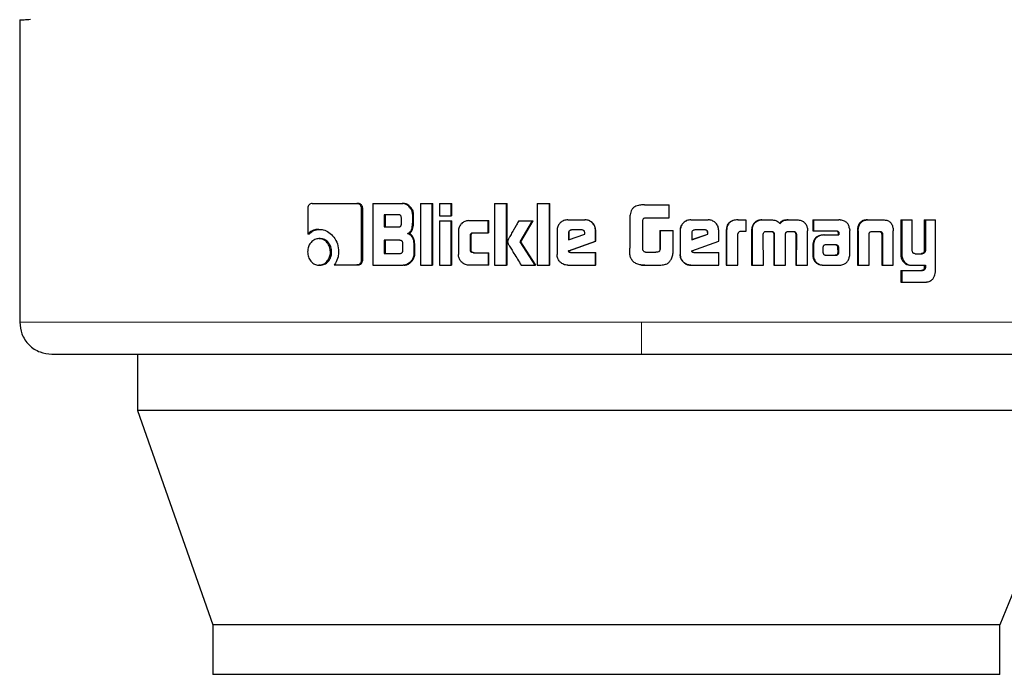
# Model space of a CAD drawing. Header units: millimetres. Extents: x 26 to 242, y 76 to 156.
# Tile 40 of 72: x 155.7 to 157.29, y 76.41 to 77.47. Entities that reach past the tile are written whole.
import ezdxf

# ---------------------------------------------------------------- set-up
doc = ezdxf.new("R2010")
doc.units = ezdxf.units.MM
doc.linetypes.add('PHANTOM', pattern=[12.7, 6.35, -1.27, 1.27, -1.27, 1.27, -1.27])

msp = doc.modelspace()

# ---------------------------------------------------------------- linework, layer by layer
at = {"color": 7, "linetype": 'Continuous', "lineweight": 25}
for p, q in [((155.6967, 77.4659), (155.6967, 76.9767)), ((156.1701, 77.1689), (156.2424, 77.1689)), ((156.2424, 77.1689), (156.2442, 77.1689)), ((156.2683, 77.1689), (156.2683, 77.0689)), ((156.2683, 77.1689), (156.3155, 77.1689)), ((156.3155, 77.1689), (156.317, 77.1689)), ((156.3452, 77.1689), (156.3452, 77.0689)), ((156.3452, 77.1689), (156.364, 77.1689)), ((156.364, 77.0689), (156.364, 77.1689)), ((156.364, 77.1689), (156.3654, 77.1689)), ((156.3654, 77.0689), (156.3654, 77.1689)), ((156.3758, 77.1689), (156.3758, 77.1489)), ((156.3758, 77.1689), (156.3948, 77.1689)), ((156.3948, 77.1489), (156.3948, 77.1689)), ((156.3948, 77.1689), (156.3961, 77.1689)), ((156.3961, 77.1489), (156.3961, 77.1689)), ((156.465, 77.1689), (156.4845, 77.1689)), ((156.465, 77.1689), (156.465, 77.0689)), ((156.4845, 77.0689), (156.4845, 77.1689)), ((156.4845, 77.1689), (156.4854, 77.1689)), ((156.4854, 77.0689), (156.4854, 77.1689)), ((156.5341, 77.1689), (156.5341, 77.0689)), ((156.5341, 77.1689), (156.5539, 77.1689)), ((156.5539, 77.0689), (156.5539, 77.1689)), ((156.5539, 77.1689), (156.5545, 77.1689)), ((156.5545, 77.0689), (156.5545, 77.1689)), ((156.703, 77.1664), (156.7008, 77.166)), ((156.708, 77.1666), (156.703, 77.1664)), ((156.708, 77.1666), (156.7477, 77.1666)), ((156.708, 77.1666), (156.708, 77.1666)), ((156.7477, 77.1456), (156.7477, 77.1666)), ((156.1629, 77.1605), (156.1629, 77.1192)), ((156.25, 77.0777), (156.25, 77.1605)), ((156.2518, 77.1605), (156.25, 77.1605)), ((156.2518, 77.0777), (156.2518, 77.1605)), ((156.3097, 77.1505), (156.2863, 77.1505)), ((156.2863, 77.1505), (156.2863, 77.1307)), ((156.288, 77.1505), (156.288, 77.1307)), ((156.3327, 77.1384), (156.3327, 77.1504)), ((156.3342, 77.1504), (156.3327, 77.1504)), ((156.3342, 77.1384), (156.3342, 77.1504)), ((156.3758, 77.1489), (156.3948, 77.1489)), ((156.3961, 77.1489), (156.3948, 77.1489)), ((156.3143, 77.1358), (156.3143, 77.1455)), ((156.3342, 77.1384), (156.3327, 77.1384)), ((156.3758, 77.1409), (156.3758, 77.0689)), ((156.3758, 77.1409), (156.3948, 77.1409)), ((156.3948, 77.0689), (156.3948, 77.1409)), ((156.3948, 77.1409), (156.3961, 77.1409)), ((156.3961, 77.0689), (156.3961, 77.1409)), ((156.4231, 77.141), (156.455, 77.141)), ((156.455, 77.1215), (156.455, 77.141)), ((156.455, 77.141), (156.456, 77.141)), ((156.456, 77.1215), (156.456, 77.141)), ((156.5045, 77.1409), (156.5267, 77.1409)), ((156.5068, 77.1067), (156.5267, 77.1409)), ((156.5075, 77.1067), (156.5274, 77.1409)), ((156.5267, 77.1409), (156.5274, 77.1409)), ((156.5835, 77.1422), (156.6112, 77.1422)), ((156.6112, 77.1422), (156.6116, 77.1422)), ((156.6839, 77.1424), (156.6839, 77.0966)), ((156.705, 77.094), (156.705, 77.1415)), ((156.7088, 77.1456), (156.7477, 77.1456)), ((156.7826, 77.1422), (156.7829, 77.1422)), ((156.7829, 77.1422), (156.8107, 77.1422)), ((156.8586, 77.1422), (156.8592, 77.1422)), ((156.8592, 77.1422), (156.8717, 77.1422)), ((156.8717, 77.1422), (156.8717, 77.1236)), ((156.8841, 77.1345), (156.8834, 77.1345)), ((156.8979, 77.1422), (156.8986, 77.1422)), ((156.8986, 77.1422), (156.9127, 77.1422)), ((156.9401, 77.1422), (156.9411, 77.1422)), ((156.9411, 77.1422), (156.955, 77.1422)), ((156.9804, 77.1422), (156.9804, 77.1246)), ((156.9804, 77.1422), (156.9815, 77.1422)), ((156.9815, 77.1422), (156.9815, 77.1246)), ((156.9815, 77.1422), (157.0221, 77.1422)), ((157.0686, 77.1422), (157.0701, 77.1422)), ((157.0701, 77.1422), (157.0941, 77.1422)), ((157.1224, 77.1422), (157.1224, 77.0875)), ((157.1224, 77.1422), (157.1241, 77.1422)), ((157.1241, 77.1422), (157.1241, 77.0875)), ((157.1241, 77.1422), (157.141, 77.1422)), ((157.141, 77.0934), (157.141, 77.1422)), ((157.1606, 77.1422), (157.1606, 77.0922)), ((157.1606, 77.1422), (157.1624, 77.1422)), ((157.1624, 77.1422), (157.1624, 77.0922)), ((157.1624, 77.1422), (157.1789, 77.1422)), ((157.1789, 77.0615), (157.1789, 77.1422)), ((156.165, 77.1192), (156.1629, 77.1192)), ((156.181, 77.1269), (156.1831, 77.1269)), ((156.2863, 77.1307), (156.3097, 77.1307)), ((156.3244, 77.1201), (156.3259, 77.1201)), ((156.4068, 77.124), (156.4068, 77.0859)), ((156.4309, 77.1215), (156.455, 77.1215)), ((156.456, 77.1215), (156.455, 77.1215)), ((156.5663, 77.1249), (156.5663, 77.0862)), ((156.5847, 77.121), (156.5847, 77.1101)), ((156.5847, 77.121), (156.5851, 77.121)), ((156.5847, 77.1101), (156.6111, 77.1191)), ((156.5851, 77.121), (156.5851, 77.1101)), ((156.606, 77.1259), (156.5898, 77.1259)), ((156.6111, 77.1191), (156.6111, 77.1208)), ((156.6288, 77.1249), (156.6285, 77.1249)), ((156.6285, 77.1075), (156.6285, 77.1249)), ((156.6288, 77.1075), (156.6288, 77.1249)), ((156.7328, 77.1251), (156.7328, 77.0943)), ((156.7328, 77.1251), (156.7329, 77.1251)), ((156.7329, 77.1251), (156.7329, 77.0943)), ((156.7329, 77.1251), (156.754, 77.1251)), ((156.754, 77.0937), (156.754, 77.1251)), ((156.7654, 77.1249), (156.7656, 77.1249)), ((156.7654, 77.1249), (156.7654, 77.0862)), ((156.7656, 77.1249), (156.7656, 77.0862)), ((156.7841, 77.121), (156.7841, 77.1101)), ((156.7841, 77.1101), (156.8105, 77.1191)), ((156.7841, 77.1103), (156.8101, 77.1191)), ((156.8055, 77.1259), (156.7893, 77.1259)), ((156.8105, 77.1208), (156.8101, 77.1208)), ((156.8101, 77.1191), (156.8101, 77.1208)), ((156.8105, 77.1191), (156.8101, 77.1191)), ((156.8105, 77.1191), (156.8105, 77.1208)), ((156.8279, 77.1075), (156.8279, 77.1249)), ((156.8399, 77.1234), (156.8399, 77.0689)), ((156.8399, 77.1234), (156.8405, 77.1234)), ((156.8405, 77.1234), (156.8405, 77.0689)), ((156.859, 77.0689), (156.859, 77.1197)), ((156.8717, 77.1236), (156.8637, 77.1236)), ((156.8811, 77.1246), (156.8811, 77.0689)), ((156.8811, 77.1246), (156.8818, 77.1246)), ((156.8818, 77.1246), (156.8818, 77.0689)), ((156.9001, 77.0689), (156.8998, 77.1181)), ((156.905, 77.1236), (156.9139, 77.1236)), ((156.9169, 77.1189), (156.9169, 77.0689)), ((156.9169, 77.1189), (156.9177, 77.1189)), ((156.9177, 77.1189), (156.9177, 77.0689)), ((156.9359, 77.0689), (156.9359, 77.1189)), ((156.9406, 77.1236), (156.9485, 77.1236)), ((156.9512, 77.1223), (156.9522, 77.1223)), ((156.9526, 77.1181), (156.9524, 77.0689)), ((156.9526, 77.1181), (156.9535, 77.1181)), ((156.9535, 77.1181), (156.9534, 77.0689)), ((156.9714, 77.0689), (156.9716, 77.1246)), ((156.9804, 77.1246), (156.9815, 77.1246)), ((156.9815, 77.1246), (157.0184, 77.1246)), ((156.9974, 77.1178), (156.9985, 77.1178)), ((156.9985, 77.1178), (157.0223, 77.1178)), ((157.0209, 77.1218), (157.0209, 77.1208)), ((157.0209, 77.1218), (157.0222, 77.1218)), ((157.0209, 77.1208), (157.0222, 77.1208)), ((157.021, 77.1197), (157.021, 77.1178)), ((157.021, 77.1197), (157.0223, 77.1197)), ((157.0222, 77.1218), (157.0222, 77.1208)), ((157.0223, 77.1197), (157.0223, 77.1178)), ((157.0398, 77.0862), (157.0399, 77.125)), ((157.0523, 77.1247), (157.0523, 77.0689)), ((157.0525, 77.1281), (157.0539, 77.1281)), ((157.0537, 77.1247), (157.0537, 77.0689)), ((157.0711, 77.0689), (157.0711, 77.1196)), ((157.0767, 77.1236), (157.0875, 77.1236)), ((157.0914, 77.1196), (157.093, 77.1196)), ((157.0916, 77.1185), (157.0916, 77.0689)), ((157.0931, 77.1185), (157.0931, 77.0689)), ((157.11, 77.1281), (157.1103, 77.1247)), ((157.1103, 77.0689), (157.1103, 77.1247)), ((156.183, 77.1118), (156.181, 77.1118)), ((156.312, 77.1091), (156.2863, 77.1091)), ((156.2863, 77.1091), (156.2863, 77.0879)), ((156.288, 77.1091), (156.288, 77.0879)), ((156.3166, 77.093), (156.3166, 77.1041)), ((156.3346, 77.1016), (156.3346, 77.0874)), ((156.3361, 77.1016), (156.3346, 77.1016)), ((156.3361, 77.0874), (156.3361, 77.1016)), ((156.426, 77.094), (156.426, 77.1165)), ((156.4271, 77.1165), (156.426, 77.1165)), ((156.4271, 77.094), (156.4271, 77.1165)), ((156.5075, 77.1067), (156.5068, 77.1067)), ((156.531, 77.0689), (156.5068, 77.1067)), ((156.5317, 77.0689), (156.5075, 77.1067)), ((156.5849, 77.0921), (156.6285, 77.1075)), ((156.5854, 77.0921), (156.6288, 77.1075)), ((156.6288, 77.1075), (156.6285, 77.1075)), ((156.7843, 77.0921), (156.8279, 77.1075)), ((157, 77.1016), (156.9993, 77.1014)), ((157.0011, 77.1016), (157, 77.1016)), ((157.0174, 77.1016), (157.0011, 77.1016)), ((156.1995, 77.0904), (156.2015, 77.0904)), ((156.2863, 77.0879), (156.312, 77.0879)), ((156.3361, 77.0874), (156.3346, 77.0874)), ((156.4271, 77.094), (156.426, 77.094)), ((156.4309, 77.089), (156.455, 77.089)), ((156.455, 77.089), (156.455, 77.0689)), ((156.455, 77.089), (156.456, 77.089)), ((156.456, 77.0689), (156.456, 77.089)), ((156.5854, 77.0921), (156.5849, 77.0921)), ((156.5881, 77.0893), (156.6285, 77.0893)), ((156.6285, 77.0689), (156.6285, 77.0893)), ((156.6285, 77.0893), (156.6288, 77.0893)), ((156.6288, 77.0689), (156.6288, 77.0893)), ((156.7095, 77.0899), (156.7262, 77.0899)), ((156.7328, 77.0943), (156.7329, 77.0943)), ((156.7654, 77.0862), (156.7656, 77.0862)), ((156.7875, 77.0893), (156.8279, 77.0893)), ((156.8279, 77.0689), (156.8279, 77.0893)), ((156.9802, 77.1004), (156.9802, 77.0855)), ((156.9802, 77.0855), (156.9813, 77.0855)), ((156.9813, 77.1004), (156.9813, 77.0855)), ((156.9965, 77.0979), (156.9965, 77.0968)), ((156.9965, 77.0968), (156.9966, 77.0892)), ((157.0011, 77.085), (157.0164, 77.0851)), ((157.0012, 77.085), (157.0176, 77.0851)), ((157.0176, 77.0851), (157.0164, 77.0851)), ((157.0211, 77.0865), (157.0199, 77.0865)), ((157.0209, 77.0893), (157.0208, 77.0974)), ((157.022, 77.0974), (157.0208, 77.0974)), ((157.0222, 77.0893), (157.0209, 77.0893)), ((157.0222, 77.0893), (157.022, 77.0974)), ((157.1455, 77.0875), (157.1573, 77.0875)), ((157.1565, 77.0877), (157.1583, 77.0877)), ((157.1606, 77.0922), (157.1624, 77.0922)), ((156.2058, 77.0692), (156.2424, 77.0692)), ((156.2442, 77.0692), (156.2424, 77.0692)), ((156.2518, 77.0777), (156.25, 77.0777)), ((156.7019, 77.0694), (156.703, 77.0691)), ((156.703, 77.0691), (156.7081, 77.0689)), ((156.9804, 77.0822), (156.9815, 77.0822)), ((157.1247, 77.0772), (157.1264, 77.0772)), ((156.183, 77.0689), (156.181, 77.0689)), ((156.2683, 77.0689), (156.3174, 77.0689)), ((156.3189, 77.0689), (156.3174, 77.0689)), ((156.3452, 77.0689), (156.364, 77.0689)), ((156.3654, 77.0689), (156.364, 77.0689)), ((156.3758, 77.0689), (156.3948, 77.0689)), ((156.3961, 77.0689), (156.3948, 77.0689)), ((156.455, 77.0689), (156.4231, 77.0689)), ((156.456, 77.0689), (156.455, 77.0689)), ((156.465, 77.0689), (156.4845, 77.0689)), ((156.4854, 77.0689), (156.4845, 77.0689)), ((156.5083, 77.0689), (156.531, 77.0689)), ((156.5317, 77.0689), (156.531, 77.0689)), ((156.5341, 77.0689), (156.5539, 77.0689)), ((156.5545, 77.0689), (156.5539, 77.0689)), ((156.5835, 77.0689), (156.6285, 77.0689)), ((156.6288, 77.0689), (156.6285, 77.0689)), ((156.7081, 77.0689), (156.7081, 77.0689)), ((156.7081, 77.0689), (156.7323, 77.0689)), ((156.7829, 77.0689), (156.7826, 77.0689)), ((156.7829, 77.0689), (156.8279, 77.0689)), ((156.8399, 77.0689), (156.8405, 77.0689)), ((156.8405, 77.0689), (156.859, 77.0689)), ((156.8811, 77.0689), (156.8818, 77.0689)), ((156.8818, 77.0689), (156.9001, 77.0689)), ((156.9169, 77.0689), (156.9177, 77.0689)), ((156.9177, 77.0689), (156.9359, 77.0689)), ((156.9524, 77.0689), (156.9534, 77.0689)), ((156.9534, 77.0689), (156.9714, 77.0689)), ((156.9983, 77.0689), (156.9994, 77.0689)), ((156.9994, 77.0689), (157.0239, 77.0689)), ((157.0523, 77.0689), (157.0537, 77.0689)), ((157.0537, 77.0689), (157.0711, 77.0689)), ((157.0916, 77.0689), (157.0931, 77.0689)), ((157.0931, 77.0689), (157.1103, 77.0689)), ((157.1224, 77.0602), (157.1224, 77.0416)), ((157.1224, 77.0602), (157.1241, 77.0602)), ((157.1241, 77.0602), (157.1241, 77.0416)), ((157.1241, 77.0602), (157.1577, 77.0602)), ((157.1391, 77.0689), (157.1409, 77.0689)), ((157.1409, 77.0689), (157.1624, 77.0689)), ((157.1606, 77.0689), (157.1606, 77.0646)), ((157.1606, 77.0646), (157.1624, 77.0646)), ((157.1624, 77.0689), (157.1624, 77.0646)), ((157.1224, 77.0416), (157.1241, 77.0416)), ((157.1241, 77.0416), (157.1633, 77.0416)), ((155.8875, 76.9247), (155.8875, 76.8333)), ((155.8875, 76.8333), (156.009, 76.4863)), ((157.4236, 76.8333), (155.8875, 76.8333)), ((157.4236, 76.8333), (157.2826, 76.4863)), ((156.009, 76.4863), (156.009, 76.4063)), ((157.2826, 76.4863), (156.009, 76.4863)), ((157.2826, 76.4063), (157.2826, 76.4863)), ((157.2826, 76.4063), (156.009, 76.4063))]:
    msp.add_line(p, q, dxfattribs=at)
at = {"color": 8, "linetype": 'PHANTOM', "lineweight": 18}
for p, q in [((157.0537, 77.1247), (157.0523, 77.1247)), ((157.0916, 77.1185), (157.0931, 77.1185)), ((157.0186, 77.1011), (157.0198, 77.1011)), ((156.9802, 77.1004), (156.9813, 77.1004)), ((157.1224, 77.0875), (157.1241, 77.0875)), ((157.1569, 77.0603), (157.1587, 77.0603)), ((156.703, 76.9767), (155.6967, 76.9767)), ((157.4168, 76.9767), (156.703, 76.9767))]:
    msp.add_line(p, q, dxfattribs=at)
at = {"color": 7, "linetype": 'Continuous', "lineweight": 25, "flags": 128}
for points in [[(156.7008, 77.1661), (156.7008, 77.1661), (156.7008, 77.1661)], [(156.6994, 77.0696), (156.6994, 77.0696), (156.6994, 77.0696)]]:
    msp.add_lwpolyline(points, dxfattribs=at)
at = {"color": 7, "linetype": 'Continuous', "lineweight": 25}
for points, knots in [([(155.6967, 77.4659), (155.6975, 77.4659), (155.6986, 77.466), (155.7103, 77.4668), (155.7142, 77.467)], [0, 0, 0, 0, 0.6706586, 1, 1, 1, 1]), ([(156.1701, 77.1689), (156.1692, 77.1688), (156.1674, 77.1686), (156.1651, 77.1668), (156.1635, 77.1645), (156.1629, 77.1622), (156.1629, 77.1608), (156.1629, 77.1605)], [0, 0, 0, 0, 0.237851, 0.4784, 0.691206, 0.914873, 1, 1, 1, 1]), ([(156.25, 77.1605), (156.2499, 77.1615), (156.2497, 77.1636), (156.2482, 77.1662), (156.2462, 77.168), (156.2442, 77.1688), (156.2429, 77.1689), (156.2424, 77.1689)], [0, 0, 0, 0, 0.231938, 0.466692, 0.674312, 0.866869, 1, 1, 1, 1]), ([(156.2518, 77.1605), (156.2517, 77.1616), (156.2515, 77.1638), (156.2498, 77.1664), (156.2476, 77.1683), (156.2456, 77.1689), (156.2445, 77.1689), (156.2442, 77.1689)], [0, 0, 0, 0, 0.245291, 0.493188, 0.705883, 0.934109, 1, 1, 1, 1]), ([(156.3327, 77.1504), (156.3325, 77.1525), (156.3321, 77.1565), (156.3286, 77.1622), (156.324, 77.1667), (156.3191, 77.1687), (156.3164, 77.1689), (156.3155, 77.1689)], [0, 0, 0, 0, 0.211221, 0.417831, 0.697619, 0.899589, 1, 1, 1, 1]), ([(156.3342, 77.1504), (156.334, 77.1525), (156.3336, 77.1565), (156.3301, 77.1622), (156.3255, 77.1667), (156.3206, 77.1688), (156.3179, 77.1689), (156.317, 77.1689)], [0, 0, 0, 0, 0.212469, 0.420117, 0.699946, 0.900872, 1, 1, 1, 1]), ([(156.708, 77.1666), (156.7053, 77.1665), (156.6999, 77.1663), (156.693, 77.1644), (156.6883, 77.1608), (156.6854, 77.1556), (156.6841, 77.1493), (156.6839, 77.1445), (156.6839, 77.1424)], [0, 0, 0, 0, 0.202662, 0.407282, 0.523055, 0.638657, 0.845684, 1, 1, 1, 1]), ([(156.3143, 77.1455), (156.3143, 77.1464), (156.3142, 77.1477), (156.3134, 77.1491), (156.3123, 77.15), (156.311, 77.1505), (156.3101, 77.1505), (156.3097, 77.1505)], [0, 0, 0, 0, 0.3145168, 0.468249, 0.6229884, 0.8396912, 1, 1, 1, 1]), ([(156.3097, 77.1307), (156.3104, 77.1308), (156.3115, 77.1309), (156.3128, 77.1316), (156.3137, 77.1326), (156.3143, 77.1341), (156.3143, 77.1352), (156.3143, 77.1358)], [0, 0, 0, 0, 0.272613, 0.436193, 0.601239, 0.792523, 1, 1, 1, 1]), ([(156.3244, 77.1201), (156.3256, 77.1207), (156.3278, 77.1217), (156.3303, 77.1247), (156.3323, 77.1303), (156.3325, 77.1351), (156.3327, 77.1384)], [0, 0, 0, 0, 0.186512, 0.34331, 0.548844, 1, 1, 1, 1]), ([(156.3259, 77.1201), (156.3271, 77.1207), (156.3292, 77.1216), (156.3318, 77.1247), (156.3338, 77.1303), (156.334, 77.1351), (156.3342, 77.1384)], [0, 0, 0, 0, 0.184834, 0.341622, 0.546605, 1, 1, 1, 1]), ([(156.4231, 77.141), (156.421, 77.1408), (156.4167, 77.1403), (156.4116, 77.1365), (156.4081, 77.1316), (156.4068, 77.1272), (156.4068, 77.1246), (156.4068, 77.124)], [0, 0, 0, 0, 0.246109, 0.494076, 0.706472, 0.932692, 1, 1, 1, 1]), ([(156.5045, 77.1409), (156.5031, 77.1386), (156.5017, 77.1361), (156.5002, 77.1334), (156.4998, 77.1328), (156.4994, 77.132), (156.4991, 77.1315), (156.4987, 77.1309), (156.4985, 77.1304), (156.4982, 77.1299), (156.4978, 77.1293), (156.4975, 77.1287), (156.4973, 77.1283), (156.497, 77.1278), (156.4968, 77.1274), (156.4965, 77.127), (156.4962, 77.1264), (156.4956, 77.1253), (156.4938, 77.1222), (156.4914, 77.1181), (156.4892, 77.114), (156.488, 77.1119), (156.4875, 77.1109), (156.4872, 77.1103), (156.487, 77.1097), (156.4865, 77.1085), (156.4864, 77.1074), (156.4863, 77.1067)], [0, 0, 0, 0, 0.206863, 0.219792, 0.245651, 0.258578, 0.284435, 0.297366, 0.310293, 0.323222, 0.349082, 0.362008, 0.374938, 0.387865, 0.400797, 0.413726, 0.426652, 0.45251, 0.504229, 0.711089, 0.81452, 0.866241, 0.8921, 0.90503, 0.917957, 0.943833, 1, 1, 1, 1]), ([(156.5835, 77.1422), (156.5813, 77.142), (156.5769, 77.1416), (156.5715, 77.1378), (156.5678, 77.1329), (156.5664, 77.1283), (156.5663, 77.1256), (156.5663, 77.1249)], [0, 0, 0, 0, 0.242833, 0.487177, 0.701509, 0.919939, 1, 1, 1, 1]), ([(156.6285, 77.1249), (156.6283, 77.1271), (156.6279, 77.1316), (156.6241, 77.137), (156.6192, 77.1407), (156.6146, 77.1421), (156.6119, 77.1422), (156.6112, 77.1422)], [0, 0, 0, 0, 0.242787, 0.486975, 0.700859, 0.920399, 1, 1, 1, 1]), ([(156.6288, 77.1249), (156.6286, 77.1272), (156.6282, 77.1316), (156.6243, 77.137), (156.6194, 77.1408), (156.6149, 77.1422), (156.6123, 77.1422), (156.6116, 77.1422)], [0, 0, 0, 0, 0.2445614, 0.4905283, 0.7054595, 0.9241687, 1, 1, 1, 1]), ([(156.705, 77.1415), (156.7051, 77.1422), (156.7053, 77.1433), (156.7063, 77.1446), (156.7074, 77.1453), (156.7083, 77.1455), (156.7088, 77.1456)], [0, 0, 0, 0, 0.336262, 0.550388, 0.765306, 1, 1, 1, 1]), ([(156.7826, 77.1422), (156.7804, 77.142), (156.776, 77.1416), (156.7706, 77.1378), (156.7669, 77.133), (156.7655, 77.1284), (156.7654, 77.1257), (156.7654, 77.1249)], [0, 0, 0, 0, 0.241679, 0.484845, 0.698292, 0.917571, 1, 1, 1, 1]), ([(156.7829, 77.1422), (156.7807, 77.142), (156.7763, 77.1416), (156.7709, 77.1378), (156.7671, 77.1329), (156.7657, 77.1283), (156.7656, 77.1256), (156.7656, 77.1249)], [0, 0, 0, 0, 0.2428355, 0.487174, 0.7015077, 0.9199387, 1, 1, 1, 1]), ([(156.8279, 77.1249), (156.8277, 77.1271), (156.8273, 77.1316), (156.8235, 77.137), (156.8186, 77.1407), (156.8141, 77.1421), (156.8114, 77.1422), (156.8107, 77.1422)], [0, 0, 0, 0, 0.242788, 0.486975, 0.700861, 0.920401, 1, 1, 1, 1]), ([(156.8586, 77.1422), (156.8559, 77.1421), (156.8516, 77.1419), (156.8461, 77.1392), (156.8427, 77.1357), (156.8403, 77.1303), (156.8401, 77.1261), (156.8399, 77.1234)], [0, 0, 0, 0, 0.264552, 0.42697, 0.590394, 0.738808, 1, 1, 1, 1]), ([(156.8592, 77.1422), (156.8565, 77.1421), (156.8522, 77.1418), (156.8467, 77.1392), (156.8433, 77.1356), (156.8409, 77.1303), (156.8406, 77.1261), (156.8405, 77.1234)], [0, 0, 0, 0, 0.2666871, 0.4291084, 0.5925554, 0.7409909, 1, 1, 1, 1]), ([(156.8834, 77.1345), (156.8828, 77.1333), (156.8817, 77.1312), (156.8812, 77.1278), (156.8811, 77.1257), (156.8811, 77.1246)], [0, 0, 0, 0, 0.391774, 0.692704, 1, 1, 1, 1]), ([(156.8841, 77.1345), (156.8835, 77.1333), (156.8824, 77.1312), (156.8819, 77.1278), (156.8818, 77.1257), (156.8818, 77.1246)], [0, 0, 0, 0, 0.395678, 0.694714, 1, 1, 1, 1]), ([(156.8979, 77.1422), (156.8957, 77.1421), (156.8917, 77.1417), (156.8866, 77.1388), (156.8845, 77.136), (156.8834, 77.1345)], [0, 0, 0, 0, 0.384133, 0.690365, 1, 1, 1, 1]), ([(156.8841, 77.1345), (156.8856, 77.1364), (156.8883, 77.1397), (156.8937, 77.142), (156.8971, 77.1422), (156.8986, 77.1422)], [0, 0, 0, 0, 0.406331, 0.724534, 1, 1, 1, 1]), ([(156.9127, 77.1422), (156.9153, 77.1421), (156.9193, 77.1419), (156.9241, 77.1393), (156.926, 77.1372), (156.9268, 77.1359), (156.9269, 77.1358)], [0, 0, 0, 0, 0.483246, 0.726027, 0.969972, 1, 1, 1, 1]), ([(156.9401, 77.1422), (156.9374, 77.1421), (156.9334, 77.1418), (156.9284, 77.1392), (156.9268, 77.1369), (156.926, 77.1358)], [0, 0, 0, 0, 0.500081, 0.750203, 1, 1, 1, 1]), ([(156.9269, 77.1358), (156.9277, 77.1369), (156.9293, 77.1392), (156.9343, 77.1418), (156.9384, 77.1421), (156.9411, 77.1422)], [0, 0, 0, 0, 0.249426, 0.499525, 1, 1, 1, 1]), ([(156.955, 77.1422), (156.9571, 77.1421), (156.961, 77.1417), (156.9661, 77.1388), (156.9682, 77.136), (156.9692, 77.1345)], [0, 0, 0, 0, 0.3856786, 0.692124, 1, 1, 1, 1]), ([(156.9692, 77.1345), (156.9699, 77.133), (156.971, 77.1306), (156.9715, 77.1272), (156.9716, 77.1255), (156.9716, 77.1246)], [0, 0, 0, 0, 0.499115, 0.749501, 1, 1, 1, 1]), ([(157.0251, 77.142), (157.0246, 77.142), (157.0236, 77.1422), (157.0226, 77.1422), (157.0221, 77.1422)], [0, 0, 0, 0, 0.50001, 1, 1, 1, 1]), ([(157.0396, 77.1282), (157.0391, 77.1303), (157.0383, 77.1339), (157.0352, 77.138), (157.0308, 77.1409), (157.0273, 77.1415), (157.0251, 77.142)], [0, 0, 0, 0, 0.282958, 0.488454, 0.693699, 1, 1, 1, 1]), ([(157.0686, 77.1422), (157.0661, 77.1421), (157.0621, 77.1418), (157.0573, 77.1388), (157.0542, 77.1348), (157.053, 77.131), (157.0526, 77.1286), (157.0525, 77.1281)], [0, 0, 0, 0, 0.3282786, 0.5158684, 0.7039219, 0.9426506, 1, 1, 1, 1]), ([(157.0539, 77.1281), (157.0544, 77.1303), (157.0551, 77.1339), (157.0581, 77.1382), (157.0621, 77.1411), (157.0664, 77.1421), (157.0692, 77.1422), (157.0701, 77.1422)], [0, 0, 0, 0, 0.259957, 0.447457, 0.635308, 0.880862, 1, 1, 1, 1]), ([(157.0941, 77.1422), (157.096, 77.1421), (157.0989, 77.142), (157.1025, 77.1406), (157.1049, 77.139), (157.1069, 77.1368), (157.109, 77.1332), (157.1096, 77.1302), (157.11, 77.1281)], [0, 0, 0, 0, 0.250367, 0.375674, 0.500823, 0.622432, 0.750735, 1, 1, 1, 1]), ([(156.181, 77.1269), (156.1787, 77.1268), (156.1735, 77.1264), (156.1672, 77.1233), (156.1639, 77.1202), (156.1629, 77.1192)], [0, 0, 0, 0, 0.350327, 0.792559, 1, 1, 1, 1]), ([(156.165, 77.1192), (156.1668, 77.1208), (156.171, 77.1245), (156.1774, 77.1267), (156.1817, 77.1269), (156.1831, 77.1269)], [0, 0, 0, 0, 0.348276, 0.793342, 1, 1, 1, 1]), ([(156.181, 77.1269), (156.1833, 77.1268), (156.189, 77.1264), (156.1975, 77.1224), (156.2055, 77.1144), (156.2117, 77.1036), (156.2124, 77.0948), (156.2127, 77.0905)], [0, 0, 0, 0, 0.1416679, 0.3442145, 0.5459381, 0.7751953, 1, 1, 1, 1]), ([(156.3244, 77.1201), (156.3256, 77.1197), (156.3282, 77.1188), (156.3314, 77.1154), (156.334, 77.1095), (156.3344, 77.1046), (156.3346, 77.1016)], [0, 0, 0, 0, 0.175769, 0.369293, 0.612784, 1, 1, 1, 1]), ([(156.3361, 77.1016), (156.3359, 77.1043), (156.3355, 77.109), (156.3333, 77.1146), (156.3304, 77.1182), (156.3278, 77.1196), (156.3263, 77.12), (156.3259, 77.1201)], [0, 0, 0, 0, 0.3473201, 0.6060926, 0.779127, 0.9527806, 1, 1, 1, 1]), ([(156.426, 77.1165), (156.426, 77.1172), (156.4261, 77.1183), (156.4267, 77.1197), (156.4277, 77.1207), (156.4291, 77.1214), (156.4303, 77.1214), (156.4309, 77.1215)], [0, 0, 0, 0, 0.249258, 0.412057, 0.576353, 0.763934, 1, 1, 1, 1]), ([(156.4271, 77.1165), (156.4271, 77.1172), (156.4272, 77.1184), (156.4279, 77.1198), (156.4289, 77.1208), (156.4303, 77.1214), (156.4314, 77.1214), (156.4319, 77.1215)], [0, 0, 0, 0, 0.26652, 0.428024, 0.590947, 0.784461, 1, 1, 1, 1]), ([(156.5898, 77.1259), (156.5891, 77.1259), (156.5877, 77.1257), (156.5861, 77.1245), (156.585, 77.123), (156.5847, 77.1217), (156.5847, 77.1211), (156.5847, 77.121)], [0, 0, 0, 0, 0.272014, 0.519328, 0.755431, 0.965076, 1, 1, 1, 1]), ([(156.5903, 77.1259), (156.5896, 77.1259), (156.5883, 77.1257), (156.5866, 77.1246), (156.5855, 77.1231), (156.5852, 77.1218), (156.5852, 77.1211), (156.5851, 77.121)], [0, 0, 0, 0, 0.257321, 0.505087, 0.738746, 0.950722, 1, 1, 1, 1]), ([(156.6111, 77.1208), (156.611, 77.1216), (156.611, 77.1228), (156.6102, 77.1243), (156.6092, 77.1252), (156.6078, 77.1259), (156.6067, 77.1259), (156.606, 77.1259)], [0, 0, 0, 0, 0.273301, 0.436243, 0.600511, 0.749602, 1, 1, 1, 1]), ([(156.7893, 77.1259), (156.7885, 77.1259), (156.7872, 77.1257), (156.7855, 77.1245), (156.7844, 77.123), (156.7841, 77.1217), (156.7841, 77.1211), (156.7841, 77.121)], [0, 0, 0, 0, 0.27202, 0.519333, 0.755434, 0.965076, 1, 1, 1, 1]), ([(156.8101, 77.1208), (156.81, 77.1217), (156.81, 77.123), (156.8091, 77.1246), (156.808, 77.1254), (156.8067, 77.1259), (156.8056, 77.1259), (156.8051, 77.1259)], [0, 0, 0, 0, 0.31757, 0.474608, 0.632205, 0.786542, 1, 1, 1, 1]), ([(156.8105, 77.1208), (156.8105, 77.1216), (156.8104, 77.1228), (156.8097, 77.1243), (156.8087, 77.1252), (156.8073, 77.1259), (156.8062, 77.1259), (156.8055, 77.1259)], [0, 0, 0, 0, 0.273301, 0.436242, 0.600513, 0.749602, 1, 1, 1, 1]), ([(156.8637, 77.1236), (156.863, 77.1235), (156.8618, 77.1233), (156.8603, 77.1226), (156.8594, 77.1215), (156.859, 77.1205), (156.859, 77.1199), (156.859, 77.1197)], [0, 0, 0, 0, 0.278868, 0.561659, 0.734997, 0.908876, 1, 1, 1, 1]), ([(156.8998, 77.1181), (156.8999, 77.1182), (156.8999, 77.1184), (156.8999, 77.1188), (156.9, 77.1191), (156.9, 77.1193)], [0, 0, 0, 0, 0.259941, 0.519364, 1, 1, 1, 1]), ([(156.9, 77.1193), (156.9003, 77.1202), (156.9007, 77.1216), (156.902, 77.1229), (156.9034, 77.1235), (156.9045, 77.1236), (156.905, 77.1236)], [0, 0, 0, 0, 0.369105, 0.567765, 0.766454, 1, 1, 1, 1]), ([(156.913, 77.1236), (156.9137, 77.1234), (156.9148, 77.1231), (156.9161, 77.122), (156.9167, 77.1207), (156.9169, 77.1197), (156.9169, 77.119), (156.9169, 77.1189)], [0, 0, 0, 0, 0.326789, 0.527928, 0.729261, 0.94251, 1, 1, 1, 1]), ([(156.9139, 77.1236), (156.9145, 77.1234), (156.9157, 77.1231), (156.9169, 77.122), (156.9175, 77.1207), (156.9177, 77.1197), (156.9177, 77.1191), (156.9177, 77.1189)], [0, 0, 0, 0, 0.32644, 0.527518, 0.728858, 0.941238, 1, 1, 1, 1]), ([(156.9359, 77.1189), (156.936, 77.1196), (156.9361, 77.1208), (156.9369, 77.1221), (156.9378, 77.1229), (156.9385, 77.1232), (156.9387, 77.1233)], [0, 0, 0, 0, 0.369371, 0.6153, 0.860794, 1, 1, 1, 1]), ([(156.9387, 77.1233), (156.9389, 77.1233), (156.9393, 77.1234), (156.9399, 77.1236), (156.9404, 77.1236), (156.9406, 77.1236)], [0, 0, 0, 0, 0.337512, 0.6676534, 1, 1, 1, 1]), ([(156.9475, 77.1236), (156.948, 77.1236), (156.949, 77.1236), (156.9503, 77.1232), (156.9509, 77.1226), (156.9512, 77.1223)], [0, 0, 0, 0, 0.379814, 0.700298, 1, 1, 1, 1]), ([(156.9485, 77.1236), (156.949, 77.1236), (156.9499, 77.1236), (156.9512, 77.1232), (156.9519, 77.1226), (156.9522, 77.1223)], [0, 0, 0, 0, 0.344421, 0.692408, 1, 1, 1, 1]), ([(156.9512, 77.1223), (156.9516, 77.1218), (156.9523, 77.1209), (156.9525, 77.1193), (156.9525, 77.1184), (156.9526, 77.1181)], [0, 0, 0, 0, 0.3654247, 0.8148346, 1, 1, 1, 1]), ([(156.9522, 77.1223), (156.9526, 77.1219), (156.9533, 77.1209), (156.9535, 77.1193), (156.9535, 77.1184), (156.9535, 77.1181)], [0, 0, 0, 0, 0.3648437, 0.8119183, 1, 1, 1, 1]), ([(156.9974, 77.1178), (156.9948, 77.1176), (156.9905, 77.1173), (156.9854, 77.1142), (156.9822, 77.1103), (156.9805, 77.1055), (156.9803, 77.1022), (156.9802, 77.1004)], [0, 0, 0, 0, 0.286509, 0.465492, 0.644799, 0.814113, 1, 1, 1, 1]), ([(156.9985, 77.1178), (156.9959, 77.1176), (156.9916, 77.1173), (156.9865, 77.1141), (156.9833, 77.1103), (156.9816, 77.1055), (156.9814, 77.1022), (156.9813, 77.1004)], [0, 0, 0, 0, 0.288816, 0.467653, 0.646814, 0.816009, 1, 1, 1, 1]), ([(157.0172, 77.1246), (157.018, 77.1244), (157.0191, 77.1242), (157.0203, 77.1232), (157.0208, 77.1225), (157.0209, 77.122), (157.0209, 77.1218)], [0, 0, 0, 0, 0.480101, 0.711941, 0.875289, 1, 1, 1, 1]), ([(157.0184, 77.1246), (157.0189, 77.1245), (157.0197, 77.1243), (157.0208, 77.1238), (157.0216, 77.1232), (157.022, 77.1225), (157.0221, 77.122), (157.0222, 77.1218)], [0, 0, 0, 0, 0.265085, 0.532104, 0.718783, 0.867189, 1, 1, 1, 1]), ([(157.0209, 77.1208), (157.0209, 77.1206), (157.021, 77.1204), (157.021, 77.1201), (157.021, 77.1198), (157.021, 77.1197)], [0, 0, 0, 0, 0.3561, 0.675793, 1, 1, 1, 1]), ([(157.0222, 77.1208), (157.0222, 77.1206), (157.0223, 77.1204), (157.0223, 77.12), (157.0223, 77.1198), (157.0223, 77.1197)], [0, 0, 0, 0, 0.3596558, 0.6776176, 1, 1, 1, 1]), ([(157.0396, 77.1282), (157.0397, 77.1279), (157.0398, 77.1273), (157.0398, 77.1262), (157.0398, 77.1254), (157.0399, 77.125)], [0, 0, 0, 0, 0.30855, 0.616943, 1, 1, 1, 1]), ([(157.0525, 77.1281), (157.0525, 77.1276), (157.0523, 77.1264), (157.0523, 77.1253), (157.0523, 77.1247)], [0, 0, 0, 0, 0.500014, 1, 1, 1, 1]), ([(157.0537, 77.1247), (157.0537, 77.1251), (157.0537, 77.1257), (157.0538, 77.1269), (157.0539, 77.1277), (157.0539, 77.1281)], [0, 0, 0, 0, 0.29206, 0.584161, 1, 1, 1, 1]), ([(157.0711, 77.1196), (157.0713, 77.1202), (157.0715, 77.1213), (157.0725, 77.1225), (157.0738, 77.1233), (157.0752, 77.1236), (157.0763, 77.1236), (157.0767, 77.1236)], [0, 0, 0, 0, 0.2379261, 0.4035503, 0.5679991, 0.8415158, 1, 1, 1, 1]), ([(157.0859, 77.1236), (157.0868, 77.1236), (157.0881, 77.1235), (157.0898, 77.1227), (157.0908, 77.1217), (157.0913, 77.1205), (157.0914, 77.1198), (157.0914, 77.1196)], [0, 0, 0, 0, 0.34511, 0.539528, 0.735419, 0.907051, 1, 1, 1, 1]), ([(157.0875, 77.1236), (157.0881, 77.1236), (157.0893, 77.1236), (157.0909, 77.123), (157.0921, 77.122), (157.0928, 77.1209), (157.0929, 77.12), (157.093, 77.1196)], [0, 0, 0, 0, 0.2476238, 0.4977394, 0.6726702, 0.8481712, 1, 1, 1, 1]), ([(157.0914, 77.1196), (157.0915, 77.1195), (157.0915, 77.1192), (157.0916, 77.1189), (157.0916, 77.1186), (157.0916, 77.1185)], [0, 0, 0, 0, 0.356983, 0.675759, 1, 1, 1, 1]), ([(157.093, 77.1196), (157.093, 77.1195), (157.0931, 77.1192), (157.0931, 77.1189), (157.0931, 77.1186), (157.0931, 77.1185)], [0, 0, 0, 0, 0.356912, 0.675803, 1, 1, 1, 1]), ([(156.181, 77.1118), (156.1786, 77.1116), (156.1739, 77.111), (156.1682, 77.1064), (156.1642, 77.1003), (156.1628, 77.0946), (156.1627, 77.0913), (156.1627, 77.0904)], [0, 0, 0, 0, 0.243004, 0.488114, 0.698165, 0.921107, 1, 1, 1, 1]), ([(156.1995, 77.0904), (156.1993, 77.0931), (156.1988, 77.0987), (156.1947, 77.1053), (156.1895, 77.11), (156.1846, 77.1117), (156.1817, 77.1118), (156.181, 77.1118)], [0, 0, 0, 0, 0.243035, 0.488089, 0.700016, 0.923085, 1, 1, 1, 1]), ([(156.2015, 77.0904), (156.2013, 77.0931), (156.2008, 77.0986), (156.1968, 77.1052), (156.1916, 77.1099), (156.1867, 77.1117), (156.1838, 77.1118), (156.183, 77.1118)], [0, 0, 0, 0, 0.240992, 0.483979, 0.69574, 0.919695, 1, 1, 1, 1]), ([(156.3166, 77.1041), (156.3166, 77.105), (156.3165, 77.1063), (156.3157, 77.1078), (156.3146, 77.1086), (156.3133, 77.1091), (156.3124, 77.1091), (156.312, 77.1091)], [0, 0, 0, 0, 0.320922, 0.474022, 0.628187, 0.843739, 1, 1, 1, 1]), ([(156.4863, 77.1067), (156.4863, 77.1064), (156.4864, 77.1059), (156.4865, 77.1052), (156.4867, 77.1046), (156.4869, 77.1039), (156.4875, 77.1029), (156.4891, 77.0998), (156.4923, 77.0947), (156.4991, 77.0838), (156.5044, 77.0753), (156.5083, 77.0689)], [0, 0, 0, 0, 0.022902, 0.03436, 0.045815, 0.068744, 0.080193, 0.125993, 0.309269, 0.492415, 1, 1, 1, 1]), ([(156.9993, 77.1014), (156.999, 77.1013), (156.9983, 77.1012), (156.9976, 77.1006), (156.9969, 77.0997), (156.9967, 77.0987), (156.9966, 77.098), (156.9965, 77.0979)], [0, 0, 0, 0, 0.216582, 0.399991, 0.58314, 0.901239, 1, 1, 1, 1]), ([(157.0186, 77.1011), (157.0183, 77.1013), (157.0177, 77.1015), (157.0169, 77.1016), (157.0164, 77.1016), (157.0162, 77.1016)], [0, 0, 0, 0, 0.437637, 0.717327, 1, 1, 1, 1]), ([(157.0198, 77.1011), (157.0195, 77.1013), (157.019, 77.1015), (157.0181, 77.1016), (157.0177, 77.1016), (157.0174, 77.1016)], [0, 0, 0, 0, 0.436007, 0.716465, 1, 1, 1, 1]), ([(157.0208, 77.0974), (157.0208, 77.0979), (157.0207, 77.0985), (157.0206, 77.0993), (157.0203, 77.1), (157.0195, 77.1005), (157.0189, 77.1009), (157.0186, 77.1011)], [0, 0, 0, 0, 0.263608, 0.41182, 0.516147, 0.740932, 1, 1, 1, 1]), ([(157.022, 77.0974), (157.022, 77.0979), (157.022, 77.0985), (157.0219, 77.0993), (157.0216, 77.1), (157.0208, 77.1005), (157.0202, 77.1009), (157.0198, 77.1011)], [0, 0, 0, 0, 0.263274, 0.411008, 0.514987, 0.737545, 1, 1, 1, 1]), ([(156.1627, 77.0904), (156.1629, 77.0876), (156.1633, 77.0821), (156.1673, 77.0754), (156.1724, 77.0708), (156.1773, 77.0691), (156.1802, 77.069), (156.181, 77.0689)], [0, 0, 0, 0, 0.243077, 0.48834, 0.697755, 0.916619, 1, 1, 1, 1]), ([(156.181, 77.0689), (156.1833, 77.0692), (156.1881, 77.0697), (156.1938, 77.0744), (156.1979, 77.0805), (156.1994, 77.0861), (156.1995, 77.0895), (156.1995, 77.0904)], [0, 0, 0, 0, 0.242953, 0.488019, 0.701038, 0.919142, 1, 1, 1, 1]), ([(156.183, 77.0689), (156.1854, 77.0692), (156.19, 77.0697), (156.1958, 77.0743), (156.1999, 77.0803), (156.2014, 77.086), (156.2015, 77.0894), (156.2015, 77.0904)], [0, 0, 0, 0, 0.24099, 0.48406, 0.696001, 0.915375, 1, 1, 1, 1]), ([(156.2127, 77.0905), (156.2125, 77.0878), (156.2121, 77.0812), (156.2091, 77.074), (156.2064, 77.0701), (156.2058, 77.0692)], [0, 0, 0, 0, 0.351399, 0.853995, 1, 1, 1, 1]), ([(156.312, 77.0879), (156.3127, 77.088), (156.3138, 77.088), (156.3151, 77.0888), (156.316, 77.0898), (156.3166, 77.0913), (156.3166, 77.0924), (156.3166, 77.093)], [0, 0, 0, 0, 0.266568, 0.428962, 0.593033, 0.79048, 1, 1, 1, 1]), ([(156.3346, 77.0874), (156.3344, 77.0854), (156.334, 77.0813), (156.3305, 77.0756), (156.3258, 77.0711), (156.3208, 77.0691), (156.3182, 77.069), (156.3174, 77.0689)], [0, 0, 0, 0, 0.212316, 0.418122, 0.699484, 0.905986, 1, 1, 1, 1]), ([(156.3189, 77.0689), (156.3208, 77.0692), (156.3246, 77.0696), (156.3299, 77.0734), (156.334, 77.0784), (156.3359, 77.0837), (156.336, 77.0865), (156.3361, 77.0874)], [0, 0, 0, 0, 0.213665, 0.427763, 0.703054, 0.907256, 1, 1, 1, 1]), ([(156.4231, 77.0689), (156.4209, 77.0692), (156.4165, 77.0697), (156.4113, 77.0737), (156.4079, 77.0787), (156.4068, 77.083), (156.4068, 77.0854), (156.4068, 77.0859)], [0, 0, 0, 0, 0.254568, 0.510667, 0.728407, 0.945242, 1, 1, 1, 1]), ([(156.4309, 77.089), (156.43, 77.0891), (156.4287, 77.0891), (156.4273, 77.09), (156.4265, 77.0911), (156.426, 77.0925), (156.426, 77.0935), (156.426, 77.094)], [0, 0, 0, 0, 0.324324, 0.475649, 0.626734, 0.831186, 1, 1, 1, 1]), ([(156.4319, 77.089), (156.4311, 77.0891), (156.4298, 77.0891), (156.4283, 77.0901), (156.4275, 77.0912), (156.4271, 77.0926), (156.4271, 77.0936), (156.4271, 77.094)], [0, 0, 0, 0, 0.3347503, 0.4848293, 0.6345825, 0.8464171, 1, 1, 1, 1]), ([(156.5835, 77.0689), (156.5813, 77.0692), (156.5768, 77.0696), (156.5714, 77.0734), (156.5677, 77.0784), (156.5664, 77.0829), (156.5663, 77.0855), (156.5663, 77.0862)], [0, 0, 0, 0, 0.246535, 0.494873, 0.706885, 0.924833, 1, 1, 1, 1]), ([(156.5881, 77.0893), (156.5875, 77.0893), (156.5868, 77.0893), (156.5859, 77.0897), (156.5855, 77.0901), (156.5851, 77.0909), (156.585, 77.0916), (156.5849, 77.0921)], [0, 0, 0, 0, 0.334861, 0.463147, 0.562652, 0.662371, 1, 1, 1, 1]), ([(156.5885, 77.0893), (156.5881, 77.0893), (156.5874, 77.0893), (156.5865, 77.0896), (156.586, 77.09), (156.5855, 77.0908), (156.5855, 77.0915), (156.5854, 77.0921)], [0, 0, 0, 0, 0.290019, 0.42709, 0.537154, 0.648346, 1, 1, 1, 1]), ([(156.6889, 77.0754), (156.6876, 77.077), (156.685, 77.0801), (156.6839, 77.0877), (156.6839, 77.0931), (156.6839, 77.0966)], [0, 0, 0, 0, 0.266926, 0.537093, 1, 1, 1, 1]), ([(156.7055, 77.0925), (156.7054, 77.0927), (156.7053, 77.093), (156.7051, 77.0935), (156.705, 77.0939), (156.705, 77.094)], [0, 0, 0, 0, 0.335099, 0.666584, 1, 1, 1, 1]), ([(156.7095, 77.0899), (156.7089, 77.0901), (156.7079, 77.0903), (156.7064, 77.0911), (156.7058, 77.0921), (156.7055, 77.0925)], [0, 0, 0, 0, 0.335068, 0.673295, 1, 1, 1, 1]), ([(156.7328, 77.0943), (156.7326, 77.0935), (156.7324, 77.0922), (156.7313, 77.091), (156.7298, 77.0902), (156.728, 77.09), (156.7266, 77.0899), (156.7261, 77.0899)], [0, 0, 0, 0, 0.27323, 0.402335, 0.531393, 0.855198, 1, 1, 1, 1]), ([(156.7329, 77.0943), (156.7327, 77.0934), (156.7325, 77.0922), (156.7314, 77.091), (156.7298, 77.0901), (156.728, 77.09), (156.7266, 77.0899), (156.7262, 77.0899)], [0, 0, 0, 0, 0.275894, 0.404883, 0.53376, 0.866551, 1, 1, 1, 1]), ([(156.7521, 77.0805), (156.7525, 77.0816), (156.7534, 77.0837), (156.754, 77.0882), (156.754, 77.0915), (156.754, 77.0937)], [0, 0, 0, 0, 0.259644, 0.509339, 1, 1, 1, 1]), ([(156.7654, 77.0862), (156.7656, 77.084), (156.766, 77.0795), (156.7698, 77.0741), (156.7747, 77.0704), (156.7792, 77.069), (156.7819, 77.069), (156.7826, 77.0689)], [0, 0, 0, 0, 0.245165, 0.49212, 0.703195, 0.921899, 1, 1, 1, 1]), ([(156.7829, 77.0689), (156.7807, 77.0692), (156.7762, 77.0696), (156.7708, 77.0734), (156.767, 77.0784), (156.7657, 77.0829), (156.7656, 77.0855), (156.7656, 77.0862)], [0, 0, 0, 0, 0.246531, 0.494874, 0.706885, 0.924834, 1, 1, 1, 1]), ([(156.7875, 77.0893), (156.7869, 77.0893), (156.7861, 77.0893), (156.7851, 77.0898), (156.7847, 77.0903), (156.7845, 77.0911), (156.7844, 77.0917), (156.7843, 77.0921)], [0, 0, 0, 0, 0.368663, 0.509957, 0.608654, 0.738368, 1, 1, 1, 1]), ([(156.9802, 77.0855), (156.9802, 77.0849), (156.9802, 77.0838), (156.9804, 77.0828), (156.9804, 77.0822)], [0, 0, 0, 0, 0.500008, 1, 1, 1, 1]), ([(156.9813, 77.0855), (156.9813, 77.0852), (156.9813, 77.0845), (156.9814, 77.0834), (156.9815, 77.0826), (156.9815, 77.0822)], [0, 0, 0, 0, 0.304926, 0.609976, 1, 1, 1, 1]), ([(156.9966, 77.0892), (156.9967, 77.0889), (156.9967, 77.0881), (156.9972, 77.0873), (156.9975, 77.0869), (156.9976, 77.0868)], [0, 0, 0, 0, 0.394652, 0.860966, 1, 1, 1, 1]), ([(156.9976, 77.0868), (156.9979, 77.0864), (156.9985, 77.0858), (156.9995, 77.0854), (157, 77.0852), (157.0003, 77.0852)], [0, 0, 0, 0, 0.467431, 0.730508, 1, 1, 1, 1]), ([(157.0003, 77.0852), (157.0004, 77.0851), (157.0006, 77.0851), (157.0009, 77.085), (157.0011, 77.085), (157.0012, 77.085)], [0, 0, 0, 0, 0.360427, 0.678185, 1, 1, 1, 1]), ([(157.0164, 77.0851), (157.0168, 77.0851), (157.0177, 77.0852), (157.0189, 77.0856), (157.0196, 77.0862), (157.0199, 77.0865)], [0, 0, 0, 0, 0.339412, 0.681183, 1, 1, 1, 1]), ([(157.0176, 77.0851), (157.018, 77.0851), (157.0189, 77.0852), (157.0202, 77.0856), (157.0208, 77.0862), (157.0211, 77.0865)], [0, 0, 0, 0, 0.3401929, 0.6827499, 1, 1, 1, 1]), ([(157.0199, 77.0865), (157.0201, 77.0868), (157.0204, 77.0873), (157.0208, 77.0883), (157.0209, 77.089), (157.0209, 77.0893)], [0, 0, 0, 0, 0.332523, 0.667678, 1, 1, 1, 1]), ([(157.0211, 77.0865), (157.0213, 77.0868), (157.0217, 77.0873), (157.0221, 77.0883), (157.0221, 77.089), (157.0222, 77.0893)], [0, 0, 0, 0, 0.332324, 0.667259, 1, 1, 1, 1]), ([(157.0396, 77.0828), (157.0396, 77.0831), (157.0398, 77.0837), (157.0398, 77.0849), (157.0398, 77.0857), (157.0398, 77.0862)], [0, 0, 0, 0, 0.2948841, 0.5898894, 1, 1, 1, 1]), ([(157.1224, 77.0875), (157.1225, 77.0862), (157.1225, 77.0838), (157.1232, 77.0802), (157.1242, 77.0783), (157.1247, 77.0772)], [0, 0, 0, 0, 0.372648, 0.679165, 1, 1, 1, 1]), ([(157.1241, 77.0875), (157.1241, 77.0862), (157.1242, 77.0838), (157.1249, 77.0802), (157.1259, 77.0782), (157.1264, 77.0772)], [0, 0, 0, 0, 0.376261, 0.681021, 1, 1, 1, 1]), ([(157.1455, 77.0875), (157.1449, 77.0876), (157.1438, 77.0877), (157.1425, 77.0884), (157.1416, 77.0896), (157.1411, 77.0913), (157.141, 77.0926), (157.141, 77.0934)], [0, 0, 0, 0, 0.2315622, 0.3868958, 0.5428107, 0.7448297, 1, 1, 1, 1]), ([(157.1565, 77.0877), (157.1564, 77.0877), (157.1562, 77.0876), (157.1559, 77.0875), (157.1556, 77.0875), (157.1555, 77.0875)], [0, 0, 0, 0, 0.357338, 0.677402, 1, 1, 1, 1]), ([(157.1606, 77.0922), (157.1605, 77.0915), (157.1602, 77.0903), (157.1592, 77.0889), (157.158, 77.088), (157.157, 77.0878), (157.1565, 77.0877)], [0, 0, 0, 0, 0.313399, 0.530427, 0.747736, 1, 1, 1, 1]), ([(157.1583, 77.0877), (157.1582, 77.0877), (157.158, 77.0876), (157.1577, 77.0875), (157.1574, 77.0875), (157.1573, 77.0875)], [0, 0, 0, 0, 0.359582, 0.678458, 1, 1, 1, 1]), ([(157.1624, 77.0922), (157.1623, 77.0915), (157.1621, 77.0903), (157.1611, 77.089), (157.1599, 77.0881), (157.1589, 77.0878), (157.1583, 77.0877)], [0, 0, 0, 0, 0.292479, 0.511558, 0.731168, 1, 1, 1, 1]), ([(156.2424, 77.0692), (156.2433, 77.0693), (156.2452, 77.0695), (156.2476, 77.0713), (156.2493, 77.0737), (156.2499, 77.076), (156.25, 77.0773), (156.25, 77.0777)], [0, 0, 0, 0, 0.237324, 0.477447, 0.692865, 0.918192, 1, 1, 1, 1]), ([(156.2442, 77.0692), (156.2453, 77.0693), (156.2473, 77.0696), (156.2497, 77.0716), (156.2513, 77.0741), (156.2517, 77.0763), (156.2518, 77.0775), (156.2518, 77.0777)], [0, 0, 0, 0, 0.267594, 0.513579, 0.736628, 0.951842, 1, 1, 1, 1]), ([(156.7081, 77.0689), (156.7054, 77.069), (156.7005, 77.0691), (156.6936, 77.0711), (156.6904, 77.074), (156.6889, 77.0754)], [0, 0, 0, 0, 0.383483, 0.700492, 1, 1, 1, 1]), ([(156.7323, 77.0689), (156.7351, 77.0691), (156.7396, 77.0693), (156.7456, 77.0717), (156.7496, 77.0756), (156.7512, 77.0789), (156.7521, 77.0805)], [0, 0, 0, 0, 0.331198, 0.554485, 0.778887, 1, 1, 1, 1]), ([(156.9804, 77.0822), (156.9811, 77.0799), (156.9821, 77.076), (156.986, 77.0721), (156.9909, 77.0695), (156.9952, 77.069), (156.9979, 77.0689), (156.9983, 77.0689)], [0, 0, 0, 0, 0.2830213, 0.4703526, 0.6568526, 0.9602249, 1, 1, 1, 1]), ([(156.9815, 77.0822), (156.9822, 77.0799), (156.9832, 77.076), (156.9871, 77.0721), (156.992, 77.0695), (156.9963, 77.069), (156.9991, 77.0689), (156.9994, 77.0689)], [0, 0, 0, 0, 0.281034, 0.468267, 0.654658, 0.958997, 1, 1, 1, 1]), ([(157.0239, 77.0689), (157.0261, 77.0692), (157.0301, 77.0696), (157.0349, 77.0731), (157.0382, 77.0775), (157.0391, 77.081), (157.0396, 77.0828)], [0, 0, 0, 0, 0.2968136, 0.5341827, 0.771634, 1, 1, 1, 1]), ([(157.1247, 77.0772), (157.1262, 77.0751), (157.1288, 77.0714), (157.1343, 77.0691), (157.1375, 77.069), (157.1391, 77.0689)], [0, 0, 0, 0, 0.429331, 0.716206, 1, 1, 1, 1]), ([(157.1264, 77.0772), (157.1279, 77.075), (157.1305, 77.0713), (157.1361, 77.0691), (157.1393, 77.069), (157.1409, 77.0689)], [0, 0, 0, 0, 0.432509, 0.7226, 1, 1, 1, 1]), ([(157.1569, 77.0603), (157.1568, 77.0603), (157.1566, 77.0602), (157.1562, 77.0602), (157.156, 77.0602), (157.1559, 77.0602)], [0, 0, 0, 0, 0.3534041, 0.6744407, 1, 1, 1, 1]), ([(157.1606, 77.0646), (157.1604, 77.0639), (157.1602, 77.0627), (157.1591, 77.0613), (157.158, 77.0606), (157.1572, 77.0604), (157.1569, 77.0603)], [0, 0, 0, 0, 0.352978, 0.590195, 0.826573, 1, 1, 1, 1]), ([(157.1587, 77.0603), (157.1586, 77.0603), (157.1584, 77.0602), (157.158, 77.0602), (157.1578, 77.0602), (157.1577, 77.0602)], [0, 0, 0, 0, 0.3555045, 0.6755581, 1, 1, 1, 1]), ([(157.1624, 77.0646), (157.1623, 77.064), (157.162, 77.0628), (157.161, 77.0615), (157.1599, 77.0607), (157.1591, 77.0604), (157.1587, 77.0603)], [0, 0, 0, 0, 0.316247, 0.55484, 0.792971, 1, 1, 1, 1]), ([(157.1667, 77.042), (157.1687, 77.0427), (157.1722, 77.044), (157.1758, 77.0483), (157.1778, 77.0529), (157.1784, 77.0562), (157.1786, 77.0579)], [0, 0, 0, 0, 0.315391, 0.545613, 0.774801, 1, 1, 1, 1]), ([(157.1786, 77.0579), (157.1787, 77.0582), (157.1788, 77.0589), (157.1789, 77.0601), (157.1789, 77.061), (157.1789, 77.0615)], [0, 0, 0, 0, 0.2751695, 0.5503998, 1, 1, 1, 1]), ([(157.1633, 77.0416), (157.1636, 77.0416), (157.1642, 77.0416), (157.1654, 77.0417), (157.1662, 77.0418), (157.1667, 77.042)], [0, 0, 0, 0, 0.260155, 0.520361, 1, 1, 1, 1]), ([(155.6967, 76.9767), (155.6974, 76.9702), (155.6985, 76.9601), (155.705, 76.948), (155.7117, 76.9396), (155.72, 76.9329), (155.7321, 76.9264), (155.7422, 76.9254), (155.7487, 76.9247)], [0, 0, 0, 0, 0.239456, 0.368361, 0.500001, 0.631639, 0.760543, 1, 1, 1, 1]), ([(155.7487, 76.9247), (155.7502, 76.9247), (155.753, 76.9247), (155.7758, 76.9247), (155.811, 76.9247), (155.8586, 76.9247), (155.9161, 76.9247), (155.9817, 76.9247), (156.0531, 76.9247), (156.1358, 76.9247), (156.2293, 76.9247), (156.3322, 76.9247), (156.4319, 76.9247), (156.5269, 76.9247), (156.6165, 76.9247), (156.6748, 76.9247), (156.703, 76.9247)], [0, 0, 0, 0, 0.079465, 0.158317, 0.23597, 0.31189, 0.385617, 0.456775, 0.525075, 0.590319, 0.671985, 0.748283, 0.819301, 0.883239, 0.943491, 1, 1, 1, 1]), ([(156.703, 76.9247), (156.7425, 76.9247), (156.822, 76.9247), (156.9402, 76.9247), (157.0556, 76.9247), (157.1653, 76.9247), (157.2676, 76.9247), (157.3278, 76.9247), (157.3576, 76.9247)], [0, 0, 0, 0, 0.164147, 0.330858, 0.499099, 0.667586, 0.834905, 1, 1, 1, 1])]:
    msp.add_open_spline(points, degree=3, knots=knots, dxfattribs=at)
at = {"color": 8, "linetype": 'PHANTOM', "lineweight": 18}
msp.add_open_spline([(156.703, 76.9247), (156.703, 76.9256), (156.703, 76.9275), (156.703, 76.9416), (156.703, 76.9591), (156.703, 76.971), (156.703, 76.9767)], degree=3, knots=[0, 0, 0, 0, 0.270261, 0.562429, 0.789736, 1, 1, 1, 1], dxfattribs=at)

doc.saveas('drawing.dxf')
